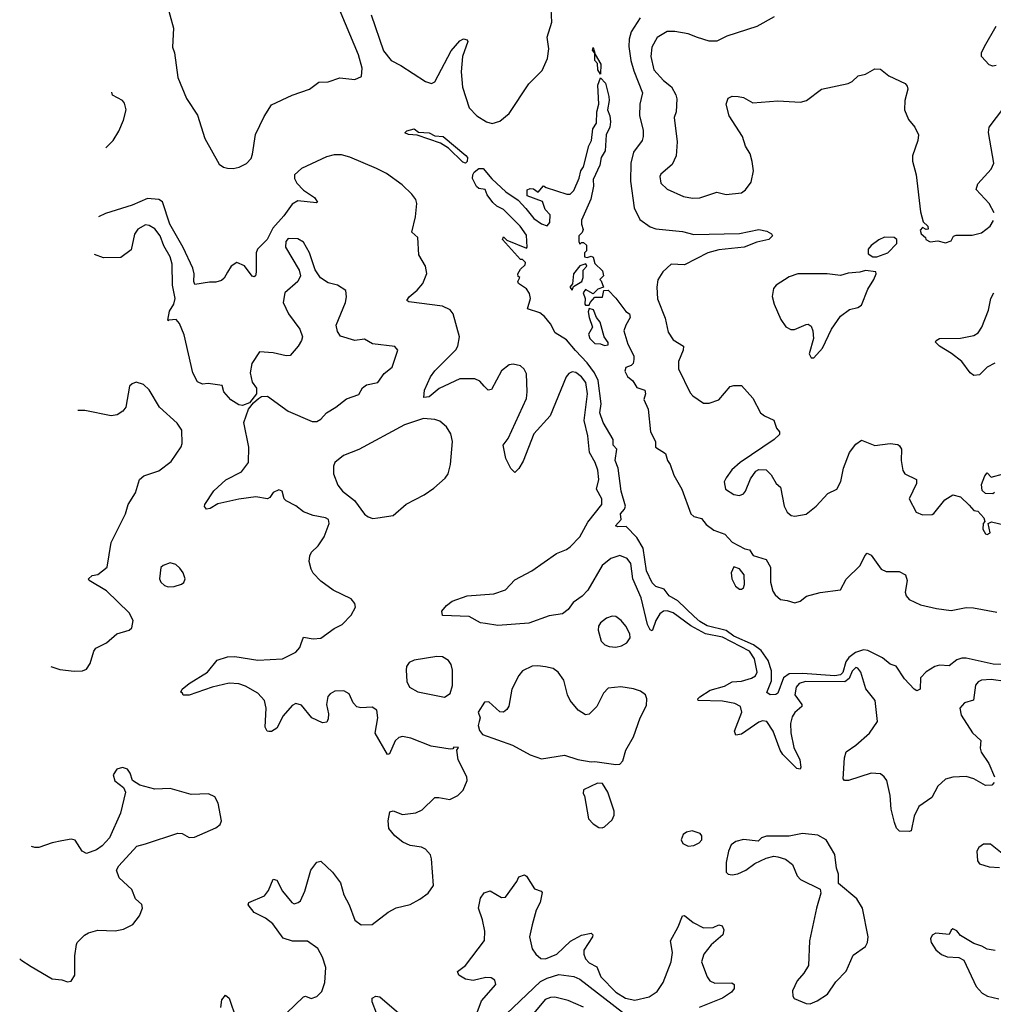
# Model space of a CAD drawing. Extents: x 1603745 to 1745082, y 385868 to 533966.
# Tile 152 of 256: x 1611365 to 1616477, y 462011 to 467179. Entities that reach past the tile are written whole.
import ezdxf

# ---------------------------------------------------------------- set-up
doc = ezdxf.new("R2010")
doc.units = 0

msp = doc.modelspace()

# ---------------------------------------------------------------- linework, layer by layer
at = {"layer": '0CON20XD'}
for points in [[(1612133.7, 467273.7), (1612171.4, 467135), (1612166.4, 467035), (1612178.2, 467005), (1612195.4, 466875), (1612240, 466765), (1612298.5, 466678.5), (1612336, 466556), (1612411.2, 466421.2), (1612434.1, 466404.1), (1612455, 466398.8), (1612485, 466397.5), (1612517.5, 466405), (1612555, 466424.3), (1612579.2, 466450.8), (1612587.5, 466472.5), (1612603.3, 466576.7), (1612648.9, 466671.1), (1612687.4, 466732.6), (1612795, 466783.5), (1612885.5, 466815), (1612935, 466851.3), (1612985, 466852.1), (1613045, 466874.3), (1613125, 466864.6), (1613158.8, 466881.2), (1613162.2, 466925), (1613144.3, 466995), (1613030, 467265)], [(1613210.9, 467205), (1613274.6, 467015), (1613315, 466964.6), (1613365, 466938.9), (1613495, 466854.2), (1613526.4, 466843.6), (1613545, 466852.5), (1613630, 467015), (1613675, 467068), (1613695, 467078), (1613713.9, 467073.9), (1613717.5, 467065), (1613689.6, 466985), (1613682.5, 466905), (1613690, 466825), (1613725, 466715.8), (1613765, 466674.4), (1613815, 466643.1), (1613845, 466634.4), (1613885, 466645.7), (1613935, 466687.1), (1614038.5, 466841.5), (1614108.3, 466911.7), (1614136.2, 466975), (1614142.3, 467025), (1614133.6, 467086.4), (1614158.5, 467165), (1614154.6, 467235)], [(1614621.9, 467188.1), (1614574.7, 467115), (1614564.2, 467075.8), (1614562.6, 467037.4), (1614573.3, 466965), (1614589.6, 466909.6), (1614635.3, 466795), (1614620.7, 466735), (1614619.7, 466675), (1614638.5, 466598.5), (1614638.9, 466565), (1614632.9, 466545), (1614587.3, 466482.7), (1614573.8, 466425), (1614571.8, 466331.8), (1614591.8, 466191.8), (1614620.5, 466130.5), (1614675, 466091.5), (1614705, 466081.5), (1614845, 466066.9), (1614905, 466052.3), (1615145, 466057.2), (1615245, 466078.2), (1615288.2, 466068.2), (1615312.5, 466055), (1615317.5, 466045), (1615298, 466025), (1615235, 466011.1), (1615169.2, 465985), (1615035, 465970.2), (1614977.5, 465955), (1614855, 465891.5), (1614784.8, 465895.2), (1614740.9, 465855), (1614716, 465814), (1614709.6, 465775), (1614713.4, 465713.4), (1614753.1, 465613.1), (1614769.4, 465539.4), (1614795, 465498), (1614850, 465465), (1614848.1, 465445), (1614823.1, 465385), (1614823, 465347), (1614885, 465221.2), (1614898.8, 465205), (1614955, 465165.8), (1614985, 465165.6), (1615035, 465184.2), (1615095, 465253.3), (1615115, 465259.4), (1615155, 465258.6), (1615215, 465193.3), (1615253.8, 465115), (1615275, 465099.2), (1615325, 465077.5), (1615338.8, 465035), (1615353.3, 465015), (1615355, 465002.5), (1615326.7, 464975), (1615147.5, 464855), (1615104.1, 464815.9), (1615073.3, 464775), (1615063.9, 464753.9), (1615071.2, 464715), (1615115, 464686.2), (1615145, 464681.2), (1615165, 464691.2), (1615176.2, 464705), (1615201.7, 464768.3), (1615230.7, 464809.3), (1615245, 464817.5), (1615285, 464816.7), (1615310.7, 464790.7), (1615337.5, 464745), (1615360, 464725), (1615378, 464625), (1615394, 464595), (1615415, 464577.5), (1615435, 464573.1), (1615495, 464584.3), (1615546.2, 464625), (1615607.7, 464692.3), (1615656, 464715), (1615675.7, 464754.3), (1615690.6, 464825), (1615722.1, 464907.9), (1615755, 464951.2), (1615785, 464971.2), (1615855, 464943.8), (1615935, 464953.8), (1615975, 464950), (1615985, 464942.5), (1615994, 464924), (1615992.5, 464865), (1616002.3, 464812.3), (1616012.5, 464795), (1616073.3, 464765), (1616073.8, 464745), (1616034.2, 464665), (1616072.5, 464595), (1616105, 464580), (1616155, 464581.2), (1616165, 464586.7), (1616221.7, 464658.3), (1616265, 464686), (1616305, 464674), (1616350.3, 464630.3), (1616375, 464602.5), (1616395, 464600), (1616427.5, 464565), (1616432.5, 464545), (1616423.3, 464535), (1616422, 464505), (1616435, 464480), (1616445, 464477.5), (1616460, 464485), (1616450, 464535), (1616467, 464543), (1616585, 464516.2)], [(1615325.8, 467194.2), (1615235, 467143.1), (1615077.9, 467092.1), (1615025, 467065.8), (1614985, 467066.9), (1614923.9, 467086.1), (1614875, 467104.4), (1614805, 467116.5), (1614765, 467116.9), (1614711.1, 467085), (1614683.2, 467035), (1614678, 466985), (1614695, 466915.8), (1614745, 466860), (1614786.5, 466826.5), (1614810, 466785), (1614814.3, 466764.3), (1614812, 466695), (1614800.8, 466665), (1614817.4, 466537.4), (1614812.2, 466465), (1614791.1, 466418.9), (1614731.7, 466368.3), (1614725.8, 466355), (1614731.3, 466321.3), (1614765, 466290), (1614850.9, 466250.9), (1614897.6, 466242.4), (1614935, 466243.3), (1615025, 466274.3), (1615075, 466261.4), (1615155, 466270.8), (1615175, 466286), (1615205, 466326.7), (1615218.2, 466385), (1615210, 466435), (1615200, 466475), (1615175.6, 466515), (1615160, 466565), (1615089.2, 466675), (1615073.8, 466735), (1615085, 466766.7), (1615105, 466776.7), (1615136.4, 466776.4), (1615165, 466770), (1615215, 466743.3), (1615345, 466753.3), (1615465, 466746.7), (1615496.1, 466753.9), (1615575, 466813.8), (1615715, 466843.8), (1615736.1, 466853.9), (1615766.4, 466883.6), (1615805, 466893.3), (1615855, 466921.2), (1615885, 466920), (1615927.5, 466885), (1616013.8, 466843.8), (1616025, 466830), (1616028.8, 466815), (1616012, 466755), (1616010, 466705), (1616031.2, 466655), (1616064.1, 466614.1), (1616083.8, 466575), (1616081.2, 466545), (1616053.3, 466465), (1616053, 466437), (1616071.2, 466365), (1616095, 466170), (1616108.3, 466118.3), (1616132.5, 466095), (1616135, 466080), (1616125, 466077.5), (1616105, 466087.5), (1616093.3, 466075), (1616097.5, 466055), (1616120, 466035), (1616122.5, 466025), (1616145, 466013.3), (1616185, 466018.8), (1616225, 466007.5), (1616255, 466017.5), (1616267, 466043), (1616281.4, 466048.6), (1616365, 466048.2), (1616415, 466060), (1616460, 466095), (1616477.5, 466125)], [(1616491.7, 466938.3), (1616475, 466935.6), (1616455, 466941.9), (1616414.4, 466985), (1616415.7, 467005), (1616431.1, 467038.9), (1616491.9, 467145)], [(1614415, 466892.5), (1614400.5, 466915), (1614398.1, 466948.1), (1614384.5, 466965), (1614383.9, 467003.3), (1614372, 467018), (1614375, 467032.5), (1614383.9, 467003.3), (1614386.1, 466996.1), (1614416.7, 466945), (1614415, 466892.5)], [(1616625, 463790.3), (1616476.7, 463796.7), (1616335, 463828.1), (1616311.9, 463828.1), (1616285, 463819.4), (1616245, 463788.5), (1616195, 463791.2), (1616169.4, 463785), (1616124.4, 463755.6), (1616094.3, 463725), (1616092.5, 463665), (1616075, 463656.9), (1616061.1, 463665), (1616010.3, 463720.3), (1615966.4, 463786.4), (1615935, 463796.9), (1615895, 463828.9), (1615817.9, 463867.9), (1615795, 463871), (1615752.9, 463857.1), (1615718, 463832), (1615702.2, 463807.8), (1615686.6, 463753.4), (1615675, 463741.2), (1615645, 463735.7), (1615475, 463748), (1615404.2, 463745.8), (1615375.9, 463725), (1615345, 463644.5), (1615335, 463636.5), (1615305, 463635.6), (1615287.7, 463647.7), (1615311.8, 463708.2), (1615312.1, 463762.1), (1615294.8, 463815), (1615258.1, 463868.1), (1615218, 463898), (1615115, 463942.9), (1615073.8, 463973.8), (1614975, 463996.8), (1614935, 464020.7), (1614906.4, 464046.4), (1614819.5, 464129.5), (1614775.6, 464155), (1614749.3, 464189.3), (1614705, 464204.4), (1614685, 464222.9), (1614655, 464286.2), (1614638.9, 464405), (1614605, 464462), (1614548.3, 464518.3), (1614505, 464516.7), (1614493.3, 464523.3), (1614523.3, 464555), (1614519.4, 464585), (1614540.4, 464609.6), (1614545.5, 464625), (1614523.2, 464705), (1614507.3, 464825), (1614490.6, 464865), (1614500, 464925), (1614481.2, 464945), (1614481.1, 464975), (1614429.1, 465065), (1614410.5, 465115), (1614418.1, 465161.9), (1614401.3, 465285), (1614382.6, 465325), (1614345, 465378.2), (1614283.2, 465443.2), (1614235, 465498.5), (1614175.6, 465535.6), (1614152.2, 465582.2), (1614120.4, 465620.4), (1614095, 465641.1), (1614030.5, 465660.5), (1614046, 465715), (1614042.3, 465742.3), (1614025, 465766.7), (1613983.6, 465793.6), (1613980, 465805), (1613990, 465825), (1613981.7, 465831.7), (1613980, 465845), (1613995, 465870), (1614018.3, 465891.7), (1614020, 465905), (1614005, 465920), (1613995, 465920), (1613900, 466025), (1613905, 466040), (1613921.7, 466021.7), (1614025, 465980), (1614030, 465985), (1614025, 466047.5), (1613993.3, 466095), (1613905, 466182), (1613870.2, 466200.2), (1613849.1, 466219.1), (1613819.1, 466259.1), (1613807.9, 466287.9), (1613775, 466292), (1613762.5, 466302.5), (1613742.5, 466345), (1613743.1, 466365), (1613751.3, 466378.7), (1613775, 466397.3), (1613798.1, 466398.1), (1613843.8, 466343.8), (1613918, 466275), (1613981.7, 466231.7), (1614021.7, 466188.3), (1614065, 466136), (1614105, 466108), (1614135, 466097.5), (1614147.5, 466115), (1614150, 466155), (1614123, 466183), (1614110, 466225), (1614030, 466255), (1614030, 466285), (1614045, 466292.5), (1614061.7, 466291.7), (1614087, 466273), (1614115, 466307.5), (1614128.3, 466298.3), (1614237, 466263), (1614255, 466262.5), (1614275, 466282.5), (1614302.3, 466347.7), (1614310.8, 466385), (1614325, 466406.7), (1614352.5, 466517.5), (1614366.9, 466545), (1614374.7, 466605.3), (1614392.5, 466635), (1614395.4, 466695), (1614405.7, 466735), (1614400.9, 466835), (1614415, 466873.3), (1614440, 466845), (1614458.5, 466775), (1614460.6, 466755), (1614450.8, 466705), (1614463.7, 466673.7), (1614466.6, 466643.4), (1614463.1, 466615), (1614444.4, 466575), (1614439.3, 466490.7), (1614417.5, 466455), (1614410, 466415), (1614375, 466340), (1614377.5, 466305), (1614363.3, 466236.7), (1614315, 466127.5), (1614314.3, 466105.7), (1614323, 466077), (1614318.3, 466061.7), (1614301.2, 466045), (1614300, 466015), (1614305, 466000), (1614315, 466010), (1614325, 466010), (1614340, 465995), (1614340, 465965), (1614330, 465955), (1614330, 465935), (1614345, 465930), (1614365, 465937.5), (1614375, 465932.5), (1614385, 465900), (1614425, 465860), (1614430, 465835), (1614410, 465815), (1614418.3, 465808.3), (1614430, 465775), (1614400, 465765), (1614375, 465740), (1614335, 465762.5), (1614322.5, 465745), (1614333.3, 465715), (1614332.5, 465685), (1614335, 465680), (1614355, 465680), (1614360, 465695), (1614385, 465722.5), (1614425, 465722.5), (1614431.7, 465758.3), (1614455, 465760), (1614495, 465717.5), (1614547, 465647), (1614566.7, 465635), (1614570, 465615), (1614546.7, 465575), (1614537.5, 465545), (1614557.5, 465475), (1614588.8, 465415), (1614590, 465395), (1614586.1, 465373.9), (1614576.1, 465363.9), (1614547, 465353), (1614542.5, 465335), (1614555.9, 465305.9), (1614584.3, 465284.3), (1614605, 465248), (1614646.7, 465235), (1614650, 465215), (1614641.2, 465185), (1614664.2, 465135), (1614676.5, 465015), (1614702.5, 464965), (1614702.5, 464935), (1614755, 464902.5), (1614766.2, 464865), (1614780, 464845), (1614798.9, 464788.9), (1614841.5, 464715), (1614888.5, 464585), (1614905, 464572), (1614945, 464560.9), (1614969.4, 464529.4), (1615009.8, 464499.8), (1615068, 464478), (1615106.4, 464436.4), (1615172.3, 464402.3), (1615196.1, 464396.1), (1615216.2, 464366.2), (1615285, 464346.2), (1615306.4, 464305), (1615307.4, 464227.4), (1615319.6, 464179.6), (1615330.6, 464160.6), (1615358.8, 464135), (1615395, 464131.4), (1615435, 464118), (1615462.7, 464127.3), (1615495.9, 464154.1), (1615567.9, 464172.1), (1615674, 464186), (1615705, 464243.3), (1615777.5, 464315), (1615802, 464365), (1615815, 464378.8), (1615835, 464368), (1615888.6, 464295), (1615915, 464282.7), (1615983, 464283), (1616016.2, 464265), (1616024.2, 464235), (1616013.5, 464175), (1616020, 464155), (1616035.7, 464135), (1616095, 464108.5), (1616178.8, 464088.8), (1616255, 464078.1), (1616335, 464094.2), (1616372, 464092), (1616495, 464069.6)], [(1611816.7, 466507), (1611855.6, 466544.4), (1611885.7, 466594.3), (1611909.1, 466650.9), (1611922.9, 466705), (1611915, 466740), (1611904.1, 466754.1), (1611852.7, 466782.7), (1611847.6, 466798.3)], [(1616480.8, 466165), (1616454.5, 466214.5), (1616387.3, 466287.3), (1616395, 466318), (1616466, 466395), (1616480, 466425), (1616452.4, 466587.6), (1616454.4, 466615), (1616565, 466759.2)], [(1613705, 466426.4), (1613691.6, 466431.6), (1613615.3, 466505.3), (1613575, 466531.5), (1613452.1, 466572.1), (1613405.7, 466575.7), (1613386.7, 466585), (1613397.5, 466595), (1613435, 466605.5), (1613458.3, 466588.3), (1613515, 466585.5), (1613545, 466568.6), (1613588, 466565), (1613706.6, 466466.6), (1613715.5, 466455), (1613715, 466434.5), (1613705, 466426.4)], [(1616481.2, 463175), (1616468.9, 463161.1), (1616435, 463160), (1616375, 463194.4), (1616335, 463206.7), (1616265, 463202.9), (1616225, 463192), (1616185, 463156.2), (1616153.2, 463096.8), (1616085, 463050), (1616060.5, 462999.5), (1616045, 462922.5), (1616035, 462917.5), (1615985, 462920), (1615968.8, 462935), (1615957.5, 462965), (1615940, 463035), (1615935, 463107.5), (1615917.5, 463185), (1615903.8, 463205), (1615885, 463220), (1615835, 463224), (1615716, 463186), (1615696.1, 463186.1), (1615688.8, 463195), (1615695.8, 463305), (1615704.3, 463335.7), (1615755, 463371.2), (1615826, 463435), (1615869.2, 463495), (1615855.8, 463605), (1615807.6, 463667.6), (1615781.5, 463755), (1615765.9, 463775.9), (1615755, 463778.5), (1615735, 463758.9), (1615719.6, 463720.4), (1615696.7, 463703.3), (1615490, 463705), (1615456.7, 463695), (1615441.1, 463675), (1615434.8, 463634.8), (1615471.1, 463585), (1615472.2, 463575), (1615435, 463542.2), (1615419.9, 463520.1), (1615412.4, 463485), (1615413.1, 463436.9), (1615428.9, 463358.9), (1615461.8, 463295), (1615465.6, 463255), (1615462.5, 463245), (1615445, 463248.1), (1615371.6, 463321.6), (1615357.4, 463345), (1615320.2, 463445), (1615288.1, 463495), (1615265, 463498.7), (1615245, 463492.7), (1615155, 463428.8), (1615125, 463423.5), (1615118.5, 463445), (1615157.1, 463545), (1615149.1, 463575), (1615119.8, 463589.8), (1615055, 463602.8), (1614926.4, 463606.4), (1614926, 463615), (1614935.8, 463625), (1614989.5, 463660.5), (1615065, 463680.4), (1615105.6, 463704.4), (1615155, 463707.5), (1615207.7, 463722.3), (1615227.7, 463735), (1615236.8, 463755), (1615223.1, 463825), (1615197, 463865), (1615055, 463938.2), (1614965, 463955.8), (1614888, 463998), (1614795, 464065.3), (1614765, 464076.5), (1614745, 464074), (1614725, 464060.4), (1614704, 464026), (1614688.1, 463975), (1614685, 463970.8), (1614675, 463976.9), (1614661.1, 464005), (1614627.9, 464145), (1614583.6, 464245), (1614573.1, 464325), (1614555, 464351.5), (1614515.9, 464365.9), (1614468.6, 464351.4), (1614423.8, 464315), (1614348.2, 464185), (1614317.4, 464152.6), (1614270.2, 464119.8), (1614245, 464083.1), (1614215, 464060.4), (1614145, 464050), (1614038, 464012), (1613875, 464000), (1613810.7, 464009.3), (1613785, 464014), (1613725, 464046.9), (1613585, 464052.5), (1613581.2, 464075), (1613606.1, 464103.9), (1613635, 464126.7), (1613714.4, 464155.6), (1613854.1, 464165.9), (1613915, 464186.9), (1613965, 464239.5), (1614054.2, 464285.8), (1614183.4, 464376.6), (1614235, 464397.5), (1614255, 464412.2), (1614306.3, 464465), (1614348.6, 464541.4), (1614422.1, 464635), (1614421.8, 464665), (1614393.8, 464715), (1614405.4, 464765), (1614399.6, 464815), (1614385.4, 464855), (1614356.6, 464906.6), (1614347.5, 464995), (1614329, 465075), (1614345.9, 465215), (1614336.8, 465275), (1614315.3, 465305), (1614285, 465327.3), (1614265, 465330.9), (1614247.4, 465322.6), (1614234.6, 465305), (1614149.5, 465100.5), (1614064.5, 465005), (1614007.9, 464862.1), (1613985, 464822.5), (1613965, 464802.5), (1613944, 464824), (1613916.7, 464875), (1613903.8, 464945), (1613929.1, 464980.9), (1614025, 465191.2), (1614030, 465225), (1614025, 465320), (1614014, 465345), (1613995, 465362), (1613955, 465370.8), (1613935, 465367.5), (1613895, 465336), (1613841.7, 465238.3), (1613825, 465233.8), (1613804.2, 465255), (1613781.1, 465281.1), (1613755, 465293.5), (1613675, 465293.6), (1613567.1, 465242.9), (1613515, 465199.2), (1613486.1, 465196.1), (1613490.3, 465235), (1613521.3, 465305), (1613544, 465336), (1613654.6, 465445.4), (1613664.4, 465465), (1613674.4, 465515), (1613640, 465635), (1613625, 465655.8), (1613585.5, 465675.5), (1613407.5, 465697.5), (1613398, 465705), (1613409.2, 465725), (1613451.2, 465758.8), (1613481.9, 465795), (1613503, 465847), (1613495.6, 465885), (1613460, 465945), (1613455.6, 466035), (1613423, 466063), (1613443.3, 466145), (1613450, 466215), (1613444.4, 466235), (1613422.9, 466262.9), (1613372.6, 466312.6), (1613291.1, 466371.1), (1613238.6, 466398.6), (1613097.7, 466457.7), (1613055, 466469.6), (1613015, 466470.3), (1612975, 466459.2), (1612845, 466398.6), (1612807.9, 466365), (1612807.1, 466345), (1612820.6, 466320.6), (1612854.7, 466284.7), (1612912.5, 466245), (1612928.3, 466221.7), (1612922.5, 466217.5), (1612825, 466227.6), (1612795, 466210.9), (1612751.3, 466148.7), (1612693.5, 466085), (1612663.9, 466025), (1612614.1, 465975), (1612605.9, 465955), (1612606.7, 465853.3), (1612602, 465835), (1612595, 465829.2), (1612585, 465833.1), (1612545, 465886.2), (1612505, 465904.5), (1612475, 465885.4), (1612455, 465854.4), (1612437.8, 465822.2), (1612425, 465810.6), (1612395, 465800.8), (1612361.1, 465801.1), (1612285, 465788.6), (1612278.2, 465805), (1612281.1, 465845), (1612273, 465875), (1612222.6, 465982.6), (1612153.3, 466105), (1612115, 466222.9), (1612095, 466235.5), (1612035, 466240.9), (1611955, 466206.1), (1611815, 466162.2), (1611778.2, 466144.3)], [(1612766.2, 461965), (1612855, 462050), (1612865, 462053.8), (1612895, 462042), (1612925, 462052), (1612951.3, 462078.7), (1612966.5, 462125), (1612971.5, 462205), (1612955, 462258), (1612930, 462305), (1612875, 462342.7), (1612797.1, 462342.9), (1612748.6, 462358.6), (1612693, 462433), (1612655, 462464.2), (1612595, 462493.3), (1612563.6, 462533.6), (1612567.5, 462545), (1612649.7, 462580.3), (1612671.2, 462608.8), (1612695, 462667.5), (1612715, 462662.5), (1612744.2, 462604.2), (1612793.3, 462545), (1612805, 462538.8), (1612827.5, 462545), (1612838.8, 462555), (1612861.2, 462605), (1612893.3, 462715), (1612925, 462756.7), (1612945, 462763.3), (1613006.7, 462705), (1613048.3, 462648.3), (1613066, 462585), (1613095, 462533.3), (1613125, 462453.3), (1613158, 462428), (1613215, 462430.8), (1613298.8, 462495), (1613341.7, 462518.3), (1613415, 462534.4), (1613465, 462563.1), (1613508.6, 462595), (1613537.1, 462635), (1613527.5, 462775), (1613521.2, 462795), (1613496.2, 462825), (1613475, 462835.8), (1613414.4, 462844.4), (1613377, 462863), (1613334, 462895), (1613303.4, 462933.4), (1613299.2, 462975), (1613308.8, 463021.2), (1613325, 463026), (1613375, 463007.1), (1613445, 463015.7), (1613477.4, 463032.6), (1613545, 463095.8), (1613565, 463097.5), (1613623.6, 463086.4), (1613665, 463107.5), (1613692.5, 463135), (1613713.3, 463185), (1613712.5, 463205), (1613667.5, 463295), (1613660, 463345), (1613668.3, 463358.3), (1613645, 463360), (1613638.3, 463351.7), (1613625, 463350), (1613525, 463366.7), (1613418.3, 463408.3), (1613375, 463416), (1613355, 463410.8), (1613335.5, 463394.5), (1613306.7, 463325), (1613295, 463322.5), (1613230.8, 463435), (1613244.3, 463515), (1613240, 463555), (1613215, 463570.8), (1613155, 463567.1), (1613135, 463572), (1613115, 463593.3), (1613095, 463641.2), (1613066.6, 463656.6), (1613020, 463655), (1612995, 463641.4), (1612983, 463627), (1612975.7, 463585), (1612985.8, 463535), (1612985, 463510), (1612977.3, 463492.7), (1612955, 463488), (1612898.8, 463515), (1612845, 463581.2), (1612815, 463590.8), (1612795, 463580), (1612747.5, 463525), (1612715, 463461.2), (1612687.3, 463442.7), (1612672.3, 463442.3), (1612663.3, 463445), (1612652.9, 463465), (1612659.4, 463565), (1612650, 463605), (1612615.7, 463645), (1612550.1, 463680.1), (1612515, 463693.1), (1612465, 463696.4), (1612374.4, 463675.6), (1612255, 463633.8), (1612223, 463633), (1612220, 463645), (1612210, 463650), (1612217.5, 463665), (1612254, 463695), (1612350, 463755), (1612402.3, 463817.7), (1612455.7, 463834.3), (1612495, 463836.4), (1612615, 463818.2), (1612745, 463823.8), (1612815, 463859.4), (1612835.4, 463884.6), (1612842.5, 463905), (1612855, 463937.5), (1612905, 463929.5), (1612945, 463933.6), (1613015, 463984.4), (1613058, 464005), (1613105, 464054), (1613128.6, 464095), (1613124.2, 464115), (1613105, 464139.2), (1613011.2, 464185), (1612945, 464231.2), (1612905, 464273.3), (1612894.2, 464294.2), (1612883.9, 464336.1), (1612888.8, 464365), (1612896.7, 464385), (1612931.7, 464418.3), (1612963.3, 464465), (1612990, 464535), (1612986.7, 464555), (1612970, 464565), (1612905.9, 464575.9), (1612855, 464596.2), (1612815, 464626.7), (1612763.6, 464653.6), (1612752.5, 464665), (1612743.6, 464703.6), (1612725, 464711.2), (1612695, 464696.7), (1612678.8, 464671.2), (1612666.4, 464663.6), (1612605, 464674.2), (1612515, 464662.9), (1612405, 464638.1), (1612365, 464614.2), (1612345, 464610), (1612334.4, 464624.4), (1612337.1, 464635), (1612384.4, 464705.6), (1612447, 464763), (1612530, 464805), (1612566.2, 464855), (1612568, 464935), (1612540.8, 465065), (1612565.6, 465134.4), (1612591.7, 465168.3), (1612618.8, 465191.2), (1612635, 465201.2), (1612665, 465203.8), (1612774.4, 465124.4), (1612899.5, 465069.5), (1612925, 465070), (1612945, 465082), (1612975.8, 465115), (1613025, 465144.4), (1613080.3, 465189.7), (1613145, 465212.5), (1613165, 465247.5), (1613185, 465263.3), (1613245, 465274.4), (1613278.5, 465321.5), (1613321.2, 465355), (1613350, 465445), (1613334, 465464), (1613217.3, 465477.3), (1613175, 465502), (1613125, 465495.7), (1613048.6, 465518.6), (1613032.6, 465542.6), (1613026.7, 465575), (1613076.1, 465693.9), (1613080.8, 465725), (1613077.1, 465757.1), (1613033.8, 465785), (1612985, 465797.5), (1612943.3, 465823.3), (1612916.4, 465866.4), (1612885.7, 465955), (1612855, 466010.8), (1612825, 466028.5), (1612775, 466030), (1612761.5, 466015), (1612759.4, 465985), (1612832, 465865), (1612839.2, 465835), (1612825.8, 465805), (1612756, 465745), (1612748.6, 465695), (1612775.7, 465635), (1612836.2, 465555), (1612848.8, 465515), (1612843.8, 465495), (1612827.5, 465465), (1612785, 465416.9), (1612764.2, 465414.2), (1612695, 465430), (1612624.2, 465435.8), (1612584.2, 465375), (1612573.9, 465326.1), (1612586.1, 465276.1), (1612608.8, 465245), (1612608.8, 465215), (1612571.2, 465168.8), (1612535, 465154), (1612515, 465156.7), (1612473, 465183), (1612436.4, 465226.4), (1612428.3, 465258.3), (1612355, 465269.2), (1612325, 465266), (1612297.7, 465277.7), (1612274.2, 465325), (1612227.6, 465525), (1612203.8, 465585), (1612185.8, 465605.8), (1612147.7, 465602.3), (1612145, 465597.5), (1612142, 465602), (1612151.5, 465648.5), (1612173.8, 465685), (1612180.9, 465715), (1612167.3, 465785), (1612164.5, 465895), (1612154.6, 465935), (1612122.2, 465992.2), (1612102.8, 466045), (1612075, 466080.4), (1612045, 466099.5), (1612025, 466102.1), (1611985, 466079.6), (1611966.7, 466053.3), (1611949.3, 465970.7), (1611895, 465930), (1611805, 465929.5), (1611757, 465945.6)], [(1615843.6, 465933.6), (1615865, 465933.8), (1615922.5, 465955), (1615970, 466005), (1615970, 466025), (1615956.4, 466036.4), (1615905, 466036.7), (1615875, 466023.3), (1615836.1, 465993.9), (1615820, 465975), (1615819.3, 465949.3), (1615843.6, 465933.6)], [(1614265, 465760), (1614271.7, 465778.3), (1614316.1, 465803.9), (1614324, 465825), (1614323.3, 465865), (1614342.5, 465885), (1614337, 465897), (1614305, 465886.2), (1614271.9, 465845), (1614267, 465793), (1614253.3, 465775), (1614265, 465760)], [(1615535, 465403.3), (1615580, 465455), (1615626.7, 465555), (1615675, 465623.3), (1615721.7, 465658.3), (1615765, 465667.5), (1615785, 465680), (1615817.5, 465765), (1615850, 465815), (1615862.5, 465845), (1615860, 465855), (1615805, 465863.3), (1615776.1, 465853.9), (1615715, 465848.8), (1615673.9, 465836.1), (1615605, 465845.8), (1615450, 465845), (1615405, 465830), (1615336.7, 465785), (1615322.7, 465767.3), (1615316.1, 465726.1), (1615326.2, 465685), (1615360.8, 465605), (1615386.8, 465566.8), (1615413.2, 465553.2), (1615432.7, 465552.7), (1615495, 465578.8), (1615505, 465580), (1615520.7, 465570.7), (1615530, 465545), (1615533.3, 465505), (1615510, 465425), (1615520, 465405), (1615535, 465403.3)], [(1616485, 465375.4), (1616444.4, 465355), (1616405, 465314.2), (1616375, 465312), (1616355, 465326), (1616312, 465385), (1616257.2, 465427.2), (1616194, 465465), (1616173.9, 465486.1), (1616176.7, 465495), (1616194.4, 465505.6), (1616305, 465508), (1616375, 465521.2), (1616396.7, 465535), (1616416.2, 465565), (1616452, 465655), (1616464.2, 465715), (1616478.8, 465745)], [(1614435, 465468), (1614455, 465472.5), (1614453.8, 465485), (1614433.8, 465515), (1614412.2, 465592.2), (1614392.5, 465615), (1614376.9, 465656.9), (1614355, 465662.5), (1614350, 465645), (1614354.2, 465615), (1614371.4, 465565), (1614351.4, 465528.6), (1614358.1, 465505), (1614385, 465479.2), (1614415, 465478), (1614435, 465468)], [(1611527.5, 463784.5), (1611575, 463767.9), (1611650.4, 463760.4), (1611695, 463761.5), (1611715, 463770.8), (1611735, 463800), (1611754.2, 463865), (1611765, 463881.2), (1611820.9, 463909.1), (1611875, 463956), (1611940, 463975), (1611953.6, 463986.4), (1611960, 464025), (1611940, 464065), (1611821.1, 464181.1), (1611730, 464235), (1611726.7, 464245), (1611745, 464262.5), (1611775, 464266.7), (1611823.3, 464305), (1611844.5, 464435), (1611920.8, 464585), (1611934.3, 464635), (1611972.9, 464695), (1611994, 464765), (1612015.7, 464784.3), (1612095, 464810.8), (1612160.3, 464859.7), (1612212.1, 464937.9), (1612217.1, 464955), (1612215.6, 465025), (1612192, 465062), (1612097.8, 465145), (1612045, 465236.2), (1612014.2, 465264.2), (1611975.8, 465275.8), (1611955, 465268), (1611942, 465255), (1611921.2, 465145), (1611906.2, 465125), (1611876.7, 465105), (1611845, 465099.5), (1611707.4, 465127.4), (1611670.2, 465128.2)], [(1613218.8, 464561.2), (1613245, 464563.8), (1613325, 464576.7), (1613394.6, 464635.4), (1613488.8, 464685), (1613539.8, 464720.2), (1613597.9, 464772.1), (1613614.6, 464795.4), (1613627.5, 464845), (1613636.4, 464965), (1613628.6, 465005), (1613605, 465041.2), (1613571.2, 465071.2), (1613545, 465080.8), (1613485.5, 465085.5), (1613385, 465053.3), (1613145, 464923.4), (1613065, 464891.3), (1613019.5, 464855), (1613012.5, 464835), (1613012.5, 464795), (1613035, 464736), (1613060, 464705), (1613123.3, 464655), (1613174.3, 464584.3), (1613195, 464568.8), (1613218.8, 464561.2)], [(1616483, 464697), (1616475, 464690), (1616435, 464692.5), (1616418.3, 464708.3), (1616415, 464740), (1616432.5, 464785), (1616445, 464800), (1616465, 464777.5), (1616530, 464795)], [(1612145, 464202.5), (1612175, 464204.2), (1612215, 464216.2), (1612226.2, 464225), (1612233.8, 464245), (1612223.8, 464275), (1612205, 464300), (1612185, 464318.8), (1612155, 464328.8), (1612117.5, 464315), (1612106.4, 464303.6), (1612098.8, 464245), (1612105.9, 464225.9), (1612125, 464208.8), (1612145, 464202.5)], [(1615155, 464190), (1615165, 464197.5), (1615171.2, 464215), (1615168.8, 464265), (1615145, 464297.5), (1615115, 464307.5), (1615100, 464275), (1615104.2, 464244.2), (1615123.3, 464205), (1615145, 464190), (1615155, 464190)], [(1614495, 463885.5), (1614525, 463891.9), (1614552.1, 463907.9), (1614570, 463935), (1614568.1, 463955), (1614546.5, 463995), (1614522.5, 464025), (1614495, 464045.8), (1614475, 464048), (1614445, 464038), (1614415, 464013.3), (1614404.2, 463995), (1614402, 463975), (1614417.3, 463917.3), (1614437.4, 463897.4), (1614459.4, 463889.4), (1614495, 463885.5)], [(1613595, 463624), (1613625, 463642.5), (1613637.1, 463685), (1613637.8, 463765), (1613630, 463795), (1613616.1, 463816.1), (1613585, 463834.4), (1613555, 463836.4), (1613435, 463818), (1613408.9, 463805), (1613396.4, 463785), (1613393.1, 463765), (1613397.5, 463705), (1613411.5, 463675), (1613455, 463651.4), (1613595, 463624)], [(1614495, 463269.2), (1614515, 463272), (1614531.7, 463288.3), (1614547.5, 463345), (1614587.1, 463415), (1614622, 463515), (1614655, 463580), (1614657.5, 463615), (1614650, 463635), (1614624, 463654), (1614587.6, 463667.6), (1614521.9, 463678.1), (1614455, 463669.6), (1614430, 463645), (1614395, 463573.8), (1614355, 463533.3), (1614335, 463531.2), (1614296.2, 463555), (1614254.2, 463605), (1614240.8, 463635), (1614222, 463712), (1614192.5, 463755), (1614165, 463773.1), (1614125, 463783.1), (1614085, 463788.5), (1614055, 463785.5), (1614005, 463762.2), (1613985, 463737.5), (1613949.3, 463665), (1613933.3, 463576.7), (1613922.1, 463557.9), (1613905, 463544), (1613886.1, 463546.1), (1613828.3, 463598.3), (1613805, 463596.7), (1613772.5, 463545), (1613783.3, 463515), (1613777.5, 463495), (1613772.5, 463475), (1613778.3, 463448.3), (1613795, 463427.5), (1613951.7, 463371.7), (1614045, 463321.2), (1614105, 463300), (1614225, 463318), (1614295, 463295.8), (1614365, 463283.8), (1614385, 463285.8), (1614495, 463269.2)], [(1616540, 463705), (1616465, 463715.3), (1616415, 463712.2), (1616396.5, 463703.5), (1616383.6, 463686.4), (1616372, 463608), (1616325, 463594.3), (1616300.6, 463565), (1616308.6, 463528.6), (1616366.8, 463436.8), (1616411.2, 463395), (1616407.5, 463355), (1616412.9, 463335), (1616454.2, 463275), (1616482.5, 463205)], [(1611364.5, 462250.2), (1611370, 462245), (1611425, 462208.9), (1611534.5, 462144.5), (1611585, 462140), (1611615, 462128.8), (1611635, 462133.3), (1611654, 462165), (1611653.8, 462265), (1611663.3, 462325), (1611666.7, 462335), (1611705, 462373.3), (1611725, 462386.2), (1611775, 462400), (1611865, 462396.7), (1611910, 462405), (1611959.5, 462430.5), (1611993.8, 462475), (1612008.8, 462515), (1612005.9, 462535.9), (1611973.3, 462565), (1611953, 462613), (1611887.5, 462675), (1611873.3, 462715), (1611885, 462737.5), (1611979.2, 462840.8), (1612025, 462854.3), (1612195, 462909.4), (1612217.6, 462907.6), (1612255, 462887.5), (1612281.7, 462888.3), (1612395, 462937.5), (1612418, 462955), (1612424, 462975), (1612407, 463067), (1612390, 463100), (1612356.4, 463116.4), (1612265, 463112.5), (1612155, 463144.4), (1612075, 463140.8), (1611995, 463161.2), (1611957.5, 463185), (1611944, 463225), (1611930, 463245), (1611905, 463254.4), (1611874, 463245), (1611855.7, 463215), (1611864.5, 463184.5), (1611909.3, 463149.3), (1611920, 463125), (1611893.8, 463015), (1611836.7, 462885), (1611797.7, 462842.3), (1611768.3, 462821.7), (1611715, 462802.5), (1611692.5, 462815), (1611655, 462873.3), (1611635, 462877.5), (1611585, 462868.8), (1611535, 462858.8), (1611465, 462833.8), (1611443.9, 462833.9), (1611427.1, 462839.4)], [(1614423, 462937), (1614435, 462942.5), (1614475, 462980), (1614486.4, 463003.6), (1614486.7, 463025), (1614453.3, 463125), (1614425, 463170), (1614398.3, 463171.7), (1614325, 463137.5), (1614323, 463117), (1614330, 463105), (1614351.2, 462985), (1614375, 462958.8), (1614405, 462940), (1614423, 462937)], [(1614875, 462840.6), (1614905, 462844.3), (1614931.7, 462858.3), (1614946, 462875), (1614946, 462895), (1614937, 462907), (1614895, 462922), (1614865, 462914.2), (1614847.9, 462902.1), (1614838.6, 462875), (1614846, 462855), (1614875, 462840.6)], [(1615515, 462014.2), (1615551.3, 462028.7), (1615605.4, 462064.6), (1615650.6, 462129.4), (1615704.5, 462185.5), (1615740.9, 462269.1), (1615806.2, 462315), (1615816.7, 462335), (1615820, 462365), (1615790, 462515), (1615760, 462565), (1615663.3, 462645), (1615663.8, 462695), (1615654, 462725), (1615645, 462797.5), (1615598.8, 462875), (1615555, 462898.6), (1615475, 462907.5), (1615405, 462894), (1615286.1, 462893.9), (1615260, 462885), (1615243, 462867), (1615165, 462875.8), (1615125, 462866.2), (1615101.2, 462848.8), (1615086, 462815), (1615074.3, 462755), (1615074.2, 462704.2), (1615084.2, 462694.2), (1615105, 462691.4), (1615135, 462696.7), (1615177.5, 462715), (1615225, 462749.4), (1615285, 462777.5), (1615325, 462788), (1615345, 462786), (1615385, 462772.9), (1615422, 462745), (1615446.2, 462685), (1615465, 462666.2), (1615567.5, 462615), (1615571.2, 462595), (1615548, 462515), (1615512, 462345), (1615506, 462215), (1615482.5, 462175), (1615447.1, 462135), (1615421.7, 462081.7), (1615423.6, 462053.6), (1615431.7, 462041.7), (1615495, 462015.8), (1615515, 462014.2)], [(1616575, 462760), (1616462.3, 462852.3), (1616425, 462851.2), (1616401.2, 462835), (1616390.8, 462815), (1616394, 462765), (1616405, 462748.8), (1616455, 462732), (1616509.5, 462729.5)], [(1613762, 461955), (1613790.3, 462029.7), (1613864, 462115), (1613858.8, 462138.8), (1613840.8, 462150.8), (1613812.1, 462152.1), (1613745, 462136), (1613705, 462142.5), (1613670, 462165), (1613663.9, 462183.9), (1613706, 462215), (1613804.5, 462345.5), (1613806.2, 462395), (1613794.6, 462454.6), (1613774.3, 462515), (1613785, 462567.5), (1613804.2, 462595.8), (1613835, 462606), (1613895, 462572), (1613915, 462574), (1613974.2, 462655), (1613985, 462680), (1614015, 462690), (1614025, 462683.3), (1614067.9, 462617.9), (1614102.5, 462605), (1614107.3, 462597.3), (1614096.9, 462545), (1614077.3, 462505), (1614055, 462428), (1614041.8, 462365), (1614055, 462303.1), (1614074.3, 462274.3), (1614101.6, 462251.6), (1614125, 462249.4), (1614184.4, 462275), (1614256.8, 462343.2), (1614315, 462374.7), (1614364.4, 462384.4), (1614374.2, 462375), (1614371.5, 462365), (1614326.9, 462295), (1614325.9, 462275), (1614335, 462250), (1614355, 462228.9), (1614395, 462208.2), (1614415.6, 462155.6), (1614495, 462075.8), (1614545, 462043.7), (1614595, 462032.4), (1614669.9, 462050.1), (1614711, 462079), (1614744.1, 462125.9), (1614785, 462234.3), (1614792.4, 462282.4), (1614781.8, 462345), (1614821.7, 462418.3), (1614845, 462476), (1614855, 462478), (1614900.9, 462440.9), (1614955, 462412.5), (1615005, 462414.2), (1615035, 462429.2), (1615053.9, 462423.9), (1615062.3, 462402.3), (1615057.1, 462375), (1614995.9, 462324.1), (1614957.3, 462275), (1614944.4, 462235), (1614974.4, 462155), (1614987.5, 462135), (1615015, 462122.7), (1615103.1, 462123.1), (1615116.2, 462115), (1615115.7, 462095), (1615102.5, 462075), (1615055, 462042.7), (1614932.7, 461995)], [(1616485.8, 462294.2), (1616445, 462300), (1616416.6, 462316.6), (1616375, 462330), (1616305, 462372.5), (1616285, 462396.7), (1616265, 462406.7), (1616255, 462400), (1616245, 462377.5), (1616175, 462384), (1616155, 462373.3), (1616146.2, 462355), (1616151.2, 462335), (1616175, 462297.5), (1616205, 462272.5), (1616235, 462260), (1616296.4, 462256.4), (1616322.5, 462242.5), (1616387.5, 462105), (1616419.1, 462069.1), (1616446.1, 462053.9), (1616505, 462039.2)], [(1613883.1, 461926.9), (1614099.2, 462130.8), (1614135, 462148.9), (1614195, 462167.1), (1614275, 462157.1), (1614305, 462143.1), (1614530.2, 461970.2)], [(1612421.4, 461995), (1612426.7, 462035), (1612445, 462060), (1612463.6, 462043.6), (1612501.4, 461935)], [(1613238.1, 461965), (1613216, 462025), (1613216.1, 462043.9), (1613235, 462053.8), (1613255, 462050), (1613355.6, 461965)], [(1614325.6, 461995.6), (1614245, 462031.9), (1614175, 462048.4), (1614152.5, 462047.5), (1614123.4, 462036.6), (1614063.8, 461965)]]:
    msp.add_lwpolyline(points, dxfattribs=at)

doc.saveas('drawing.dxf')
